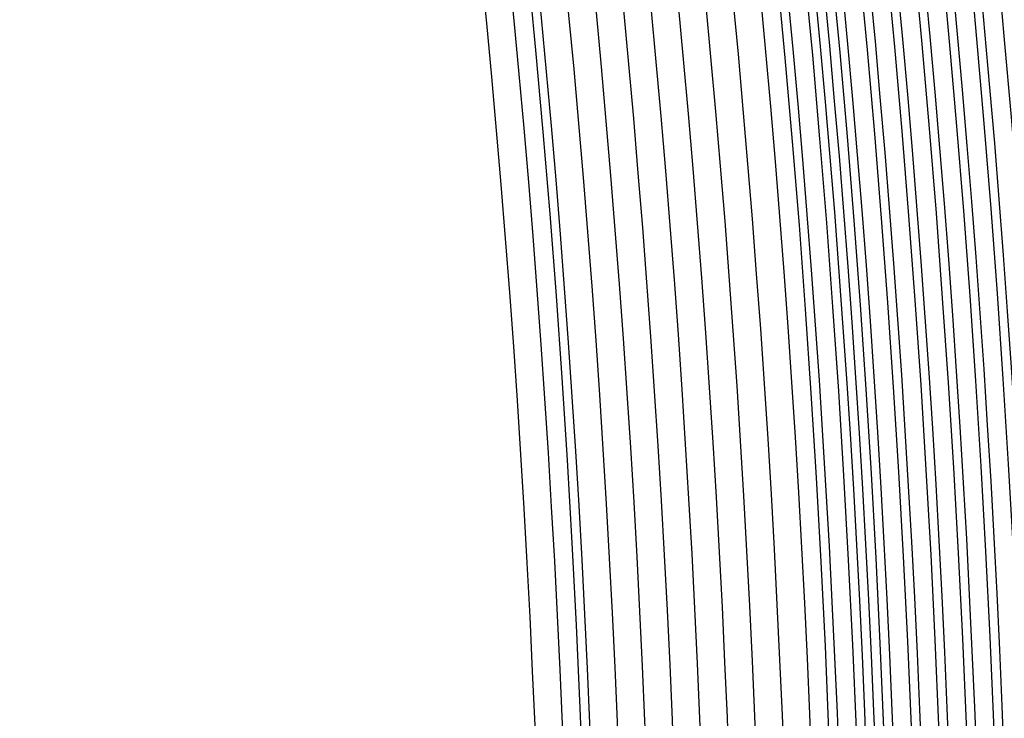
# Model space of a CAD drawing. Header units: millimetres. Extents: x -232 to 232, y -232 to 232.
# Tile 49 of 75: x 170.7 to 184.12, y 7.52 to 17.04. Entities that reach past the tile are written whole.
import ezdxf

# ---------------------------------------------------------------- set-up
doc = ezdxf.new("R2010")
doc.units = ezdxf.units.MM
doc.layers.add('HIDDEN', color=7, linetype='Continuous')
doc.layers.add('THICK', color=7, linetype='Continuous')

msp = doc.modelspace()

# ---------------------------------------------------------------- linework, layer by layer
at = {"layer": 'HIDDEN'}
for radius, start, end in [(188.625, 0.50919, 89.49079), (188.25, 0.50839, 89.4916), (187.875, 0.50758, 89.4924), (187.5, 0.50672, 89.49326), (187.125, 0.50586, 89.49412), (186.75, 0.50501, 89.49503), (186.375, 0.50409, 89.49595), (185.625, 0.50214, 89.49784), (185.25, 0.50117, 89.49887), (184.875, 0.50013, 89.4999), (184.5, 0.49905, 89.50094), (184.125, 0.49796, 89.50202), (183.75, 0.49687, 89.50317), (183.375, 0.49572, 89.50432), (183, 0.49452, 89.50546), (182.625, 0.49332, 89.50666), (182.5, 0, 180.00002), (182.25, 0.49206, 89.50793), (181.875, 0.4908, 89.50919), (178.5, 0.6412, 89.35884)]:
    msp.add_arc((0, 0), radius, start, end, dxfattribs=at)
at = {"layer": 'THICK'}
for radius, start, end in [(190, 0.60315, 89.39689), (186, 0.18409, 89.81595), (184.625, 0, 180.00002), (184.25, 0, 180.00002), (183.875, 0, 180.00002), (183.5, 0, 180.00002), (183.125, 0, 180.00002), (182.75, 0, 180.00002), (182.375, 0, 180.00002), (182, 0, 180.00002), (181.625, 0, 180.00002), (181.25, 0, 180.00002), (180.875, 0, 180.00002), (180.5, 0, 180.00002), (180.125, 0, 180.00002), (179.75, 0, 180.00002), (179.375, 0, 180.00002), (179, 0, 180.00002), (178.625, 0, 180.00002), (178.25, 0, 180.00002), (177.875, 0, 180.00002)]:
    msp.add_arc((0, 0), radius, start, end, dxfattribs=at)

doc.saveas('drawing.dxf')
